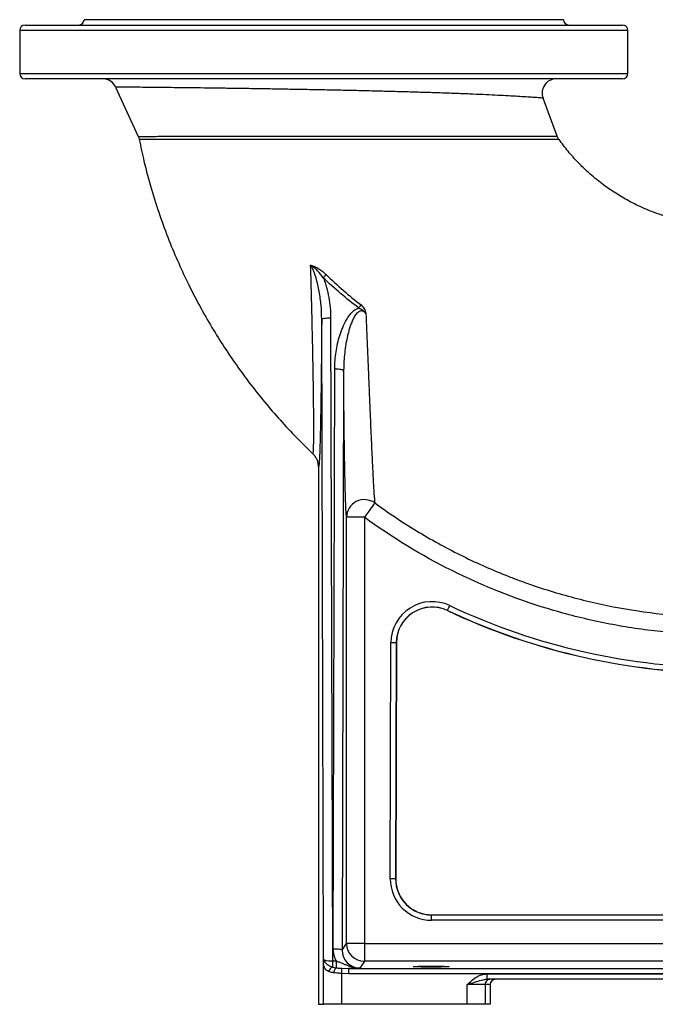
# Model space of a CAD drawing. Extents: x 99 to 1386, y 21 to 2104.
# Tile 1 of 20: x 99 to 455, y 21 to 571. Entities that reach past the tile are written whole.
import ezdxf

# ---------------------------------------------------------------- set-up
doc = ezdxf.new("R2010")
doc.units = 0
doc.layers.get('0').update_dxf_attribs({"linetype": 'CONTINUOUS'})

msp = doc.modelspace()

# ---------------------------------------------------------------- linework, layer by layer
at = {"color": 7, "linetype": 'CONTINUOUS'}
for p, q in [((102.28, 567.61), (269.28, 567.61)), ((403.28, 570.61), (135.28, 570.61)), ((269.28, 567.61), (436.28, 567.61)), ((99.28, 564.61), (99.28, 540.61)), ((269.28, 564.61), (99.28, 564.61)), ((439.28, 564.61), (269.28, 564.61)), ((439.28, 540.61), (439.28, 564.61)), ((99.28, 540.61), (439.28, 540.61)), ((436.28, 537.61), (102.28, 537.61)), ((153.01, 532.93), (153.01, 532.93)), ((269.09, 45.89), (268.1, 403.31)), ((273.1, 404.09), (274.09, 44.85)), ((274.48, 51.69), (275.37, 375.61)), ((280.37, 374.83), (279.48, 50.91)), ((266.31, 320.82), (266.31, 20.61)), ((281.95, 54.62), (281.95, 292.66)), ((291.95, 292.66), (281.95, 292.66)), ((291.95, 292.66), (291.95, 54.62)), ((338.44, 240.63), (338.41, 240.57)), ((306.43, 90.67), (306.8, 222.54)), ((309.8, 222.54), (309.43, 90.67)), ((309.87, 222.54), (309.5, 90.67)), ((309.8, 222.54), (309.87, 222.54)), ((309.43, 90.67), (309.5, 90.67)), ((329.5, 70.61), (582.17, 70.61)), ((329.5, 70.54), (329.5, 70.61)), ((329.5, 67.54), (329.5, 70.54)), ((329.5, 70.54), (582.17, 70.54)), ((582.17, 67.54), (329.5, 67.54)), ((279.48, 50.91), (281.95, 54.62)), ((291.95, 54.62), (281.95, 54.62)), ((291.95, 54.62), (291.95, 44.62)), ((291.95, 54.62), (637.57, 54.62)), ((269.11, 20.61), (269.11, 44.01)), ((274.09, 44.85), (276.1, 44.85)), ((274.09, 44.85), (274.09, 41.45)), ((276.1, 44.85), (276.1, 40.98)), ((291.95, 44.62), (289.44, 40.85)), ((637.57, 44.62), (291.95, 44.62)), ((279.27, 40.78), (283.15, 40.69)), ((283.15, 40.69), (639.12, 40.69)), ((283.15, 40.69), (283.15, 37.69)), ((283.15, 37.69), (279.11, 37.86)), ((279.11, 37.86), (279.11, 20.61)), ((639.12, 37.69), (283.15, 37.69)), ((360.41, 37.61), (360.41, 34.61)), ((360.41, 37.61), (653.15, 37.61)), ((653.15, 34.61), (360.41, 34.61)), ((359.45, 31.61), (349.45, 31.61)), ((349.45, 20.61), (349.45, 31.61)), ((359.45, 31.61), (359.45, 20.61)), ((362.25, 31.61), (359.45, 31.61)), ((362.25, 31.61), (362.25, 20.61)), ((266.31, 20.61), (269.11, 20.61)), ((279.11, 20.61), (269.11, 20.61)), ((349.45, 20.61), (279.11, 20.61)), ((359.45, 20.61), (349.45, 20.61)), ((362.25, 20.61), (359.45, 20.61))]:
    msp.add_line(p, q, dxfattribs=at)
at = {"color": 7, "linetype": 'CONTINUOUS', "flags": 128}
for points in [[(152.93, 532.9), (159.19, 519.19), (165.47, 505.45)], [(399.75, 505.58), (394.66, 519.19), (391.81, 526.81)], [(268.1, 403.31), (268.22, 403.46), (268.51, 403.6), (268.98, 403.74), (269.6, 403.85), (270.35, 403.95), (271.21, 404.02), (272.14, 404.07), (273.1, 404.09)], [(275.37, 375.61), (276.34, 375.59), (277.27, 375.55), (278.13, 375.47), (278.88, 375.38), (279.5, 375.26), (279.97, 375.13), (280.26, 374.98), (280.37, 374.83)], [(297.78, 300.67), (297.54, 300.34), (297.12, 299.76), (296.54, 298.96), (295.81, 297.96), (294.96, 296.79), (294.01, 295.49), (293, 294.1), (291.95, 292.66)], [(338.44, 240.63), (338.47, 240.69), (338.54, 240.85), (338.66, 241.1), (338.82, 241.44), (339.01, 241.85), (339.23, 242.31), (339.47, 242.82), (339.72, 243.34)], [(309.8, 222.54), (309.73, 222.54), (309.55, 222.54), (309.27, 222.54), (308.9, 222.54), (308.45, 222.54), (307.93, 222.54), (307.38, 222.54), (306.8, 222.54)], [(309.43, 90.67), (309.37, 90.67), (309.19, 90.67), (308.91, 90.67), (308.54, 90.67), (308.08, 90.67), (307.57, 90.67), (307.01, 90.67), (306.43, 90.67)], [(274.48, 51.69), (275.45, 51.68), (276.38, 51.63), (277.23, 51.56), (277.99, 51.46), (278.61, 51.34), (279.08, 51.21), (279.37, 51.06), (279.48, 50.91)], [(279.27, 40.78), (279.26, 40.62), (279.25, 40.39), (279.23, 40.09), (279.21, 39.73), (279.19, 39.31), (279.16, 38.85), (279.13, 38.36), (279.11, 37.86)]]:
    msp.add_lwpolyline(points, dxfattribs=at)
at = {"color": 7, "linetype": 'CONTINUOUS'}
for centre, radius, start, end in [((102.28, 564.61), 3, 90, 180), ((132.28, 570.61), 3, 270, 0), ((406.28, 570.61), 3, 180, 270), ((436.28, 564.61), 3, 0, 90), ((102.28, 540.61), 3, 180, 270), ((436.28, 540.61), 3, 270, 0), ((145.64, 529.61), 8, 24.3913, 89.4818), ((399.31, 529.61), 8, 90.0602, 200.4966), ((237.33, 457.39), 44.25, 315.6528, 318.7521), ((248.74, 440.97), 50.9, 321.8401, 324.2849), ((291.97, 292.5), 10.02, 54.5965, 179.0554), ((329.87, 222.48), 23.07, 64.72, 179.8421), ((329.87, 222.48), 20.07, 64.72, 179.8421), ((329.87, 222.48), 20, 64.72, 179.8421), ((494.28, 570.61), 361.93, 244.72, 270), ((494.28, 570.61), 365, 244.72, 270), ((494.28, 570.61), 364.93, 244.72, 270), ((329.5, 90.61), 23.07, 179.8421, 270), ((329.5, 90.61), 20.07, 179.8421, 270), ((329.5, 90.61), 20, 179.8421, 270), ((291.95, 54.63), 10, 180.0362, 269.9747), ((270.06, 43.92), 0.961, 128.6724, 174.9424), ((276, 37.65), 4.25, 116.5803, 162.314), ((279.28, 37.82), 4.49, 135.187, 175.2175), ((362.45, 31.61), 3, 90.0045, 180.0046)]:
    msp.add_arc(centre, radius, start, end, dxfattribs=at)
for centre, major_axis, ratio, start_param, end_param in [((289.48, 51.7), (4.74, 14.31), 0.994617, 1.889799, 2.361165), ((289.48, 50.92), (3.25, 9.54), 0.991735, 1.897053, 3.467393), ((274.09, 45.9), (5, -0.02), 0.209196, 3.160473, 4.71403), ((365.25, 31.61), (-3, 0), 0.999848, 4.712389, 6.283185)]:
    msp.add_ellipse(centre, major_axis=major_axis, ratio=ratio, start_param=start_param, end_param=end_param, dxfattribs=at)
msp.add_ellipse((329.28, 41.66), major_axis=(10, 0), ratio=0.026186, dxfattribs=at)
for points, knots in [([(391.81, 526.81), (391.77, 526.81), (391.69, 526.82), (390.99, 526.87), (389.89, 526.95), (388.08, 527.08), (385.3, 527.27), (381.32, 527.53), (376.57, 527.82), (371.15, 528.12), (365.04, 528.43), (358.25, 528.75), (350.79, 529.07), (342.8, 529.38), (334.43, 529.68), (325.67, 529.96), (316.45, 530.23), (306.94, 530.49), (297.29, 530.74), (287.5, 530.97), (277.49, 531.19), (267.45, 531.39), (257.55, 531.58), (247.76, 531.75), (238.03, 531.92), (228.55, 532.07), (219.46, 532.2), (210.74, 532.33), (202.35, 532.44), (194.47, 532.54), (187.2, 532.62), (180.52, 532.7), (174.42, 532.76), (169.01, 532.81), (164.38, 532.85), (160.48, 532.88), (157.34, 532.91), (155.02, 532.92), (153.59, 532.93), (152.91, 532.93), (152.99, 532.93), (153.01, 532.93)], [0, 0, 0, 0, 0.018364, 0.036728, 0.055401, 0.074076, 0.102168, 0.130498, 0.157656, 0.185006, 0.21219, 0.239374, 0.267315, 0.295256, 0.322071, 0.348886, 0.37644, 0.403993, 0.430571, 0.457149, 0.484475, 0.5118, 0.538234, 0.564668, 0.591859, 0.619049, 0.645392, 0.671734, 0.698839, 0.725945, 0.752214, 0.778484, 0.805517, 0.832551, 0.858745, 0.884938, 0.911894, 0.93885, 0.963971, 0.989092, 1, 1, 1, 1]), ([(165.47, 505.45), (165.6, 505.45), (165.85, 505.45), (167.75, 505.45), (170.36, 505.45), (173.51, 505.45), (177.41, 505.46), (180.69, 505.46), (184.25, 505.46), (188.1, 505.46), (194.27, 505.47), (201.13, 505.47), (208.59, 505.47), (216.53, 505.48), (224.96, 505.48), (233.87, 505.49), (243.21, 505.49), (252.81, 505.5), (262.7, 505.5), (272.82, 505.51), (283.11, 505.52), (293.37, 505.53), (303.64, 505.55), (313.84, 505.56), (323.72, 505.57), (333.13, 505.59), (342.1, 505.6), (350.72, 505.61), (358.57, 505.63), (365.58, 505.63), (371.84, 505.63), (377.65, 505.64), (382.84, 505.63), (387.35, 505.62), (391.22, 505.62), (394.48, 505.61), (397.06, 505.6), (398.85, 505.59), (399.65, 505.58), (399.72, 505.58), (399.75, 505.58)], [0, 0, 0, 0, 0.033133, 0.066675, 0.092282, 0.11789, 0.144239, 0.170588, 0.173573, 0.200229, 0.226886, 0.254346, 0.281807, 0.308852, 0.335898, 0.36376, 0.391621, 0.419437, 0.447252, 0.475927, 0.504602, 0.533338, 0.562075, 0.5917, 0.621326, 0.649586, 0.677846, 0.70688, 0.735914, 0.761116, 0.786318, 0.812074, 0.837828, 0.862043, 0.886257, 0.911109, 0.935959, 0.961497, 0.987276, 1, 1, 1, 1]), ([(165.47, 505.45), (165.48, 505.41), (165.75, 504.95), (165.94, 504.36), (166.01, 503.79), (166.02, 503.72)], [0, 0, 0, 0, 0.061036, 0.877723, 1, 1, 1, 1]), ([(400.73, 503.73), (400.71, 503.73), (400.64, 503.73), (399.81, 503.73), (397.99, 503.71), (395.37, 503.7), (392.07, 503.68), (388.12, 503.67), (382.98, 503.65), (376.42, 503.64), (368.26, 503.63), (359.74, 503.63), (351.07, 503.63), (342.43, 503.63), (333.36, 503.64), (323.89, 503.65), (314.05, 503.66), (303.89, 503.66), (293.56, 503.67), (283.25, 503.68), (273.04, 503.68), (262.98, 503.69), (253.06, 503.69), (243.44, 503.69), (234.19, 503.69), (225.35, 503.7), (216.9, 503.7), (208.96, 503.7), (201.58, 503.7), (194.79, 503.7), (188.6, 503.71), (183.1, 503.71), (178.33, 503.71), (174.3, 503.71), (171.01, 503.71), (168.32, 503.72), (166.42, 503.72), (166.16, 503.72), (166.04, 503.72)], [0, 0, 0, 0, 0.012696, 0.038581, 0.06447, 0.089126, 0.113869, 0.138626, 0.163301, 0.19739, 0.231568, 0.265667, 0.294331, 0.323091, 0.351848, 0.380509, 0.409637, 0.438873, 0.468105, 0.497226, 0.525368, 0.553614, 0.581858, 0.609996, 0.637314, 0.664731, 0.692147, 0.719463, 0.746363, 0.773361, 0.800358, 0.827256, 0.853807, 0.880458, 0.907105, 0.933653, 0.966827, 1, 1, 1, 1]), ([(166.11, 503.74), (166.96, 499.66), (168.89, 490.32), (172.77, 476.14), (177.45, 461.43), (182.56, 447.62), (187.97, 434.71), (193.95, 421.96), (200.45, 409.49), (207.41, 397.44), (214.3, 386.55), (220.99, 376.79), (228.17, 367.03), (236, 357.14), (244.84, 346.88), (253.85, 337.17), (260.16, 331.05), (263.22, 328.08)], [0, 0, 0, 0, 0.061233, 0.140399, 0.216119, 0.288337, 0.357012, 0.422123, 0.495538, 0.563814, 0.626964, 0.685007, 0.737977, 0.805227, 0.870526, 0.937332, 1, 1, 1, 1]), ([(400.72, 503.72), (400.48, 504.05), (400.07, 504.63), (399.84, 505.29), (399.74, 505.58)], [0, 0, 0, 0, 0.570561, 1, 1, 1, 1]), ([(488.78, 455.77), (486.4, 455.92), (481.66, 456.22), (474.9, 457.2), (468.79, 458.42), (463.29, 459.82), (457.97, 461.44), (452.32, 463.47), (446.13, 466.09), (439.39, 469.45), (432.19, 473.68), (424.66, 478.92), (417.65, 484.7), (411.3, 490.86), (405.74, 497.01), (402.4, 501.52), (400.75, 503.74)], [0, 0, 0, 0, 0.069, 0.137279, 0.197309, 0.249205, 0.301082, 0.358083, 0.422799, 0.495311, 0.575707, 0.664105, 0.760514, 0.837992, 0.919799, 1, 1, 1, 1]), ([(268.1, 403.31), (268.1, 405.91), (267.98, 408.5), (267.51, 413.65), (267.17, 416.22), (266.49, 420.04), (266.23, 421.31), (265.64, 423.84), (265.32, 425.11), (264.57, 427.59), (264.16, 428.82), (263.43, 430.62), (263.17, 431.21), (262.6, 432.38), (262.28, 432.95), (261.93, 433.51)], [0, 0, 0, 0, 0.25, 0.25, 0.5, 0.5, 0.625, 0.625, 0.75, 0.75, 0.875, 0.875, 0.9375, 0.9375, 1, 1, 1, 1]), ([(268.97, 426.46), (268.01, 427.85), (266.97, 429.17), (265.23, 430.97), (264.61, 431.55), (263.65, 432.34), (263.32, 432.59), (262.81, 432.95), (262.63, 433.07), (262.29, 433.3), (262.11, 433.4), (261.93, 433.51)], [0, 0, 0, 0, 0.5, 0.5, 0.75, 0.75, 0.875, 0.875, 0.9375, 0.9375, 1, 1, 1, 1]), ([(261.93, 433.51), (262.34, 433.43), (262.74, 433.32), (263.54, 433.05), (263.94, 432.89), (264.71, 432.54), (265.09, 432.35), (265.84, 431.93), (266.21, 431.7), (267.29, 431), (267.98, 430.49), (269.32, 429.4), (269.96, 428.83), (270.59, 428.22)], [0, 0, 0, 0, 0.125, 0.125, 0.25, 0.25, 0.375, 0.375, 0.5, 0.5, 0.75, 0.75, 1, 1, 1, 1]), ([(263.21, 328.07), (263.27, 328.01), (263.32, 328.17), (263.42, 328.9), (263.47, 329.47), (263.52, 330.62), (263.54, 331.06), (263.57, 332.03), (263.58, 332.57), (263.62, 334.31), (263.64, 335.64), (263.67, 338.63), (263.67, 340.29), (263.67, 343), (263.67, 343.94), (263.67, 345.9), (263.66, 346.92), (263.65, 350.07), (263.63, 352.3), (263.6, 355.81), (263.59, 357.01), (263.56, 359.44), (263.55, 360.68), (263.46, 366.98), (263.38, 372.35), (263.22, 380.81), (263.16, 383.7), (263.07, 388.14), (263.04, 389.63), (262.97, 392.64), (262.94, 394.15), (262.76, 401.75), (262.61, 407.96), (262.28, 420.59), (262.11, 427), (261.93, 433.51)], [0, 0, 0, 0, 0.0625, 0.0625, 0.125, 0.125, 0.15625, 0.15625, 0.1875, 0.1875, 0.25, 0.25, 0.3125, 0.3125, 0.34375, 0.34375, 0.375, 0.375, 0.4375, 0.4375, 0.46875, 0.46875, 0.5, 0.5, 0.625, 0.625, 0.6875, 0.6875, 0.71875, 0.71875, 0.75, 0.75, 0.875, 0.875, 1, 1, 1, 1]), ([(268.97, 426.46), (269.32, 425.56), (269.65, 424.66), (270.25, 422.84), (270.53, 421.92), (271.29, 419.17), (271.71, 417.32), (272.38, 413.58), (272.64, 411.7), (273, 407.92), (273.1, 406.01), (273.1, 404.09)], [0, 0, 0, 0, 0.125, 0.125, 0.25, 0.25, 0.5, 0.5, 0.75, 0.75, 1, 1, 1, 1]), ([(275.37, 375.61), (275.38, 377.2), (275.45, 378.78), (275.7, 381.93), (275.89, 383.49), (276.37, 386.59), (276.66, 388.14), (277.36, 391.2), (277.77, 392.73), (278.48, 394.99), (278.73, 395.75), (279.27, 397.25), (279.56, 397.99), (280.48, 400.19), (281.16, 401.62), (282.36, 403.68), (282.78, 404.35), (283.48, 405.33), (283.72, 405.65), (284.23, 406.28), (284.49, 406.58), (285.32, 407.46), (285.92, 408.01), (287.26, 408.93), (287.97, 409.3), (288.77, 409.52)], [0, 0, 0, 0, 0.125, 0.125, 0.25, 0.25, 0.375, 0.375, 0.5, 0.5, 0.5625, 0.5625, 0.625, 0.625, 0.75, 0.75, 0.8125, 0.8125, 0.84375, 0.84375, 0.875, 0.875, 0.9375, 0.9375, 1, 1, 1, 1]), ([(292.85, 406.46), (292.57, 406.77), (292.28, 407.05), (291.62, 407.53), (291.25, 407.73), (290.65, 407.89), (290.44, 407.92), (290.03, 407.93), (289.82, 407.9), (289.42, 407.8), (289.23, 407.73), (288.86, 407.55), (288.68, 407.44), (288.19, 407.08), (287.89, 406.8), (287.34, 406.19), (287.09, 405.86), (286.4, 404.85), (286, 404.13), (285.29, 402.67), (284.97, 401.92), (284.39, 400.41), (284.12, 399.64), (283.63, 398.1), (283.4, 397.32), (282.97, 395.75), (282.78, 394.96), (282.22, 392.59), (281.9, 390.99), (281.36, 387.79), (281.13, 386.18), (280.76, 382.95), (280.62, 381.33), (280.43, 378.08), (280.37, 376.46), (280.37, 374.83)], [0, 0, 0, 0, 0.03125, 0.03125, 0.0625, 0.0625, 0.078125, 0.078125, 0.09375, 0.09375, 0.109375, 0.109375, 0.125, 0.125, 0.15625, 0.15625, 0.1875, 0.1875, 0.25, 0.25, 0.3125, 0.3125, 0.375, 0.375, 0.4375, 0.4375, 0.5, 0.5, 0.625, 0.625, 0.75, 0.75, 0.875, 0.875, 1, 1, 1, 1]), ([(288.77, 409.52), (289.18, 409.38), (289.57, 409.21), (290.33, 408.8), (290.7, 408.57), (291.39, 408.05), (291.72, 407.77), (292.17, 407.3), (292.31, 407.14), (292.59, 406.81), (292.72, 406.63), (292.85, 406.46)], [0, 0, 0, 0, 0.25, 0.25, 0.5, 0.5, 0.75, 0.75, 0.875, 0.875, 1, 1, 1, 1]), ([(290.07, 411.25), (290.45, 410.96), (290.79, 410.64), (291.4, 409.92), (291.67, 409.53), (292.12, 408.7), (292.3, 408.26), (292.53, 407.59), (292.6, 407.37), (292.73, 406.91), (292.79, 406.68), (292.85, 406.46)], [0, 0, 0, 0, 0.25, 0.25, 0.5, 0.5, 0.75, 0.75, 0.875, 0.875, 1, 1, 1, 1]), ([(268.1, 403.31), (268.07, 397.82), (268.03, 392.44), (267.97, 385.87), (267.96, 384.56), (267.93, 381.97), (267.92, 380.69), (267.88, 376.88), (267.86, 374.39), (267.77, 367.08), (267.71, 362.41), (267.61, 355.77), (267.58, 353.62), (267.53, 350.48), (267.51, 349.45), (267.47, 347.44), (267.45, 346.45), (267.41, 344.52), (267.39, 343.58), (267.35, 341.74), (267.33, 340.84), (267.27, 338.22), (267.23, 336.58), (267.1, 331.98), (267.01, 329.36), (266.89, 326.67), (266.86, 326.16), (266.83, 325.44), (266.81, 325.21), (266.79, 324.77), (266.78, 324.56), (266.72, 323.54), (266.67, 322.86), (266.57, 321.79), (266.52, 321.39), (266.41, 320.89), (266.36, 320.78), (266.31, 320.82)], [0, 0, 0, 0, 0.125, 0.125, 0.15625, 0.15625, 0.1875, 0.1875, 0.25, 0.25, 0.375, 0.375, 0.4375, 0.4375, 0.46875, 0.46875, 0.5, 0.5, 0.53125, 0.53125, 0.5625, 0.5625, 0.625, 0.625, 0.75, 0.75, 0.78125, 0.78125, 0.796875, 0.796875, 0.8125, 0.8125, 0.875, 0.875, 0.9375, 0.9375, 1, 1, 1, 1]), ([(292.85, 406.46), (293.09, 400.38), (293.34, 394.39), (293.82, 382.61), (294.06, 376.82), (294.35, 369.72), (294.41, 368.31), (294.52, 365.5), (294.58, 364.1), (294.75, 359.94), (294.86, 357.22), (295.2, 349.27), (295.41, 344.21), (295.83, 334.64), (296.03, 330.12), (296.28, 324.86), (296.33, 323.83), (296.43, 321.83), (296.47, 320.85), (296.62, 318.01), (296.71, 316.23), (296.98, 311.23), (297.15, 308.35), (297.48, 303.63), (297.64, 301.84), (297.78, 300.67)], [0, 0, 0, 0, 0.125, 0.125, 0.25, 0.25, 0.28125, 0.28125, 0.3125, 0.3125, 0.375, 0.375, 0.5, 0.5, 0.625, 0.625, 0.65625, 0.65625, 0.6875, 0.6875, 0.75, 0.75, 0.875, 0.875, 1, 1, 1, 1]), ([(281.95, 292.66), (281.86, 293.65), (281.77, 295.05), (281.66, 297.29), (281.64, 297.76), (281.59, 298.75), (281.57, 299.27), (281.51, 300.89), (281.47, 302.06), (281.34, 305.8), (281.27, 308.61), (281.15, 313.3), (281.12, 314.93), (281.06, 317.5), (281.04, 318.38), (281.01, 320.16), (280.99, 321.07), (280.91, 325.65), (280.85, 329.53), (280.73, 337.67), (280.68, 341.93), (280.6, 348.58), (280.58, 350.85), (280.54, 354.31), (280.53, 355.47), (280.51, 357.82), (280.5, 359.01), (280.44, 364.98), (280.41, 369.86), (280.37, 374.83)], [0, 0, 0, 0, 0.125, 0.125, 0.15625, 0.15625, 0.1875, 0.1875, 0.25, 0.25, 0.375, 0.375, 0.4375, 0.4375, 0.46875, 0.46875, 0.5, 0.5, 0.625, 0.625, 0.75, 0.75, 0.8125, 0.8125, 0.84375, 0.84375, 0.875, 0.875, 1, 1, 1, 1]), ([(266.31, 320.82), (266.31, 321.5), (266.24, 322.17), (266.04, 323.16), (265.96, 323.48), (265.75, 324.13), (265.64, 324.45), (265.24, 325.38), (264.91, 325.97), (264.34, 326.8), (264.13, 327.07), (263.8, 327.46), (263.68, 327.58), (263.45, 327.83), (263.33, 327.95), (263.21, 328.07)], [0, 0, 0, 0, 0.25, 0.25, 0.375, 0.375, 0.5, 0.5, 0.75, 0.75, 0.875, 0.875, 0.9375, 0.9375, 1, 1, 1, 1]), ([(297.78, 300.67), (301.56, 297.91), (305.41, 295.23), (313.19, 290.05), (317.12, 287.54), (329.07, 280.29), (337.21, 275.8), (353.86, 267.5), (362.36, 263.7), (373.23, 259.39), (375.41, 258.55), (379.8, 256.91), (381.99, 256.12), (388.6, 253.82), (393.02, 252.38), (406.34, 248.34), (415.3, 246.04), (433.36, 242.17), (442.46, 240.61), (460.82, 238.25), (470.07, 237.45), (484.07, 236.83), (488.75, 236.72), (494.61, 236.71), (495.78, 236.71), (498.12, 236.72), (500.46, 236.73), (502.8, 236.73), (504.56, 236.72), (505.14, 236.72), (506.02, 236.72), (506.31, 236.71), (506.75, 236.71), (506.9, 236.71), (507.19, 236.72), (507.34, 236.73), (507.48, 236.73)], [0, 0, 0, 0, 0.0625, 0.0625, 0.125, 0.125, 0.25, 0.25, 0.375, 0.375, 0.40625, 0.40625, 0.4375, 0.4375, 0.5, 0.5, 0.625, 0.625, 0.75, 0.75, 0.875, 0.875, 0.9375, 0.9375, 0.953125, 0.953125, 0.96875, 0.984375, 0.984375, 0.992188, 0.992188, 0.996094, 0.996094, 0.998047, 0.998047, 1, 1, 1, 1]), ([(507.67, 226.83), (507.52, 226.83), (507.37, 226.82), (507.07, 226.82), (506.92, 226.81), (506.47, 226.81), (506.17, 226.81), (505.28, 226.82), (503.48, 226.83), (500.49, 226.83), (498.1, 226.82), (495.7, 226.81), (494.51, 226.81), (488.53, 226.82), (483.74, 226.93), (469.4, 227.57), (459.85, 228.39), (440.86, 230.83), (431.42, 232.45), (412.7, 236.47), (403.43, 238.87), (375.95, 247.21), (358.1, 254.32), (323.84, 271.4), (307.43, 281.39), (291.95, 292.66)], [0, 0, 0, 0, 0.001953, 0.001953, 0.003906, 0.003906, 0.007812, 0.007812, 0.015625, 0.03125, 0.046875, 0.046875, 0.0625, 0.0625, 0.125, 0.125, 0.25, 0.25, 0.375, 0.375, 0.5, 0.5, 0.75, 0.75, 1, 1, 1, 1]), ([(269.09, 45.89), (269.09, 45.89), (269.09, 45.85), (269.12, 45.45), (269.3, 45.04), (269.46, 44.67)], [0, 0, 0, 0, 0.0060419, 0.1090945, 1, 1, 1, 1]), ([(269.11, 44.01), (269.1, 44.32), (269.1, 44.87), (269.09, 45.5), (269.09, 45.82), (269.09, 45.89), (269.09, 45.89)], [0, 0, 0, 0, 0.49569, 0.893165, 0.991575, 1, 1, 1, 1]), ([(271.95, 38.94), (271.58, 39.13), (270.54, 39.7), (269.65, 40.88), (269.18, 42.43), (269.13, 43.48), (269.11, 44.01)], [0, 0, 0, 0, 0.18845, 0.546898, 0.769742, 1, 1, 1, 1]), ([(269.46, 44.67), (269.64, 44.35), (269.88, 44.06), (270.48, 43.47), (270.82, 43.18), (271.62, 42.61), (272.05, 42.34), (273.01, 41.85), (273.53, 41.63), (274.09, 41.45)], [0, 0, 0, 0, 0.25, 0.25, 0.5, 0.5, 0.75, 0.75, 1, 1, 1, 1]), ([(276.1, 44.85), (276.68, 44.66), (277.24, 44.46), (278.37, 44.05), (278.92, 43.83), (280.02, 43.38), (280.56, 43.16), (281.64, 42.71), (282.18, 42.49), (283.26, 42.07), (283.81, 41.87), (284.9, 41.52), (285.46, 41.36), (286.58, 41.11), (287.15, 41.01), (288.01, 40.91), (288.29, 40.89), (288.86, 40.85), (289.15, 40.85), (289.44, 40.85)], [0, 0, 0, 0, 0.125, 0.125, 0.25, 0.25, 0.375, 0.375, 0.5, 0.5, 0.625, 0.625, 0.75, 0.75, 0.875, 0.875, 0.9375, 0.9375, 1, 1, 1, 1]), ([(274.81, 38.19), (274.59, 38.22), (273.52, 38.37), (272.65, 38.69), (271.95, 38.94)], [0, 0, 0, 0, 0.202024, 1, 1, 1, 1]), ([(274.09, 41.45), (274.39, 41.32), (274.72, 41.23), (275.39, 41.08), (275.74, 41.03), (276.1, 40.98)], [0, 0, 0, 0, 0.5, 0.5, 1, 1, 1, 1]), ([(276.1, 40.98), (276.52, 40.94), (277.26, 40.87), (278.33, 40.81), (278.96, 40.79), (279.27, 40.78)], [0, 0, 0, 0, 0.406866, 0.704864, 1, 1, 1, 1]), ([(289.44, 40.85), (289.43, 40.85), (289.26, 40.84), (288.92, 40.83), (288.23, 40.81), (286.96, 40.77), (285.25, 40.72), (283.73, 40.7), (283.15, 40.69)], [0, 0, 0, 0, 0.002239, 0.099032, 0.195768, 0.388618, 0.766071, 1, 1, 1, 1]), ([(279.11, 37.86), (278.67, 37.88), (277.79, 37.92), (276.33, 38.02), (275.36, 38.13), (274.81, 38.19)], [0, 0, 0, 0, 0.295744, 0.594075, 1, 1, 1, 1]), ([(349.45, 31.61), (349.46, 31.61), (350.73, 32.79), (352.56, 34.5), (355.3, 36.24), (357.61, 37.32), (359.39, 37.51), (360.41, 37.61)], [0, 0, 0, 0, 0.00131, 0.406656, 0.584562, 0.76203, 1, 1, 1, 1]), ([(349.45, 31.61), (349.46, 31.61), (349.76, 31.71), (351.51, 32.28), (354.52, 33.24), (357.73, 34.37), (359.7, 34.55), (360.41, 34.61)], [0, 0, 0, 0, 0.001721, 0.081767, 0.465735, 0.809404, 1, 1, 1, 1])]:
    msp.add_open_spline(points, degree=3, knots=knots, dxfattribs=at)
for points in [[(288.77, 409.52), (281.86, 414.81), (275.26, 420.47), (268.97, 426.46)], [(270.59, 428.22), (276.78, 422.23), (283.28, 416.56), (290.07, 411.25)]]:
    msp.add_open_spline(points, degree=3, dxfattribs=at)

doc.saveas('drawing.dxf')
